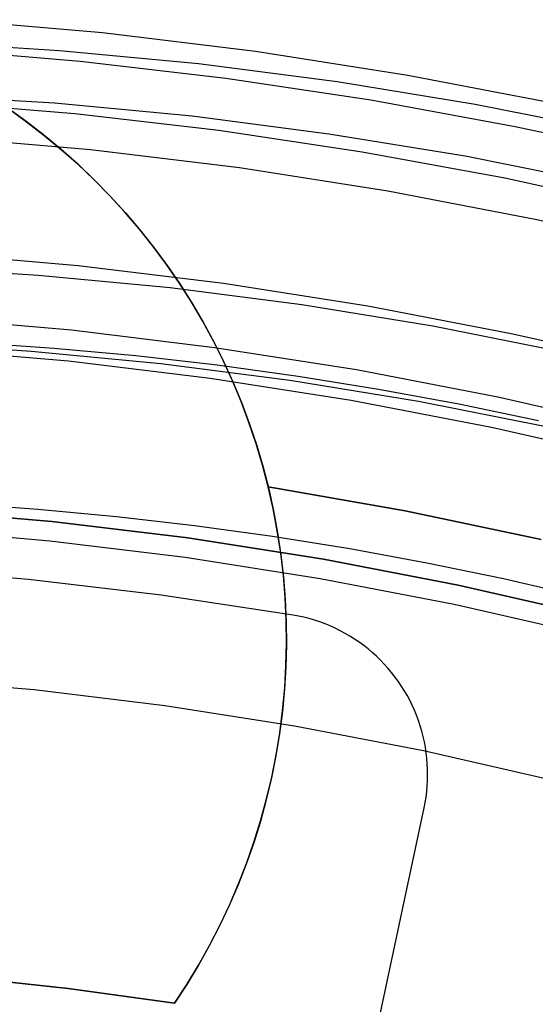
# Model space of a CAD drawing. Header units: millimetres. Extents: x 9001 to 10165, y -167 to 850.
# Tile 170 of 216: x 9584.12 to 9587.31, y 504.35 to 510.44. Entities that reach past the tile are written whole.
import ezdxf

# ---------------------------------------------------------------- set-up
doc = ezdxf.new("R2010")
doc.units = ezdxf.units.MM
for name, color, linetype in [('1', 7, 'Continuous'), ('COLOR EXT', 7, 'Continuous'), ('luz', 7, 'Continuous'), ('PLASTICO NEGRO', 7, 'Continuous')]:
    doc.layers.add(name, color=color, linetype=linetype)

msp = doc.modelspace()

# ---------------------------------------------------------------- linework, layer by layer
at = {"layer": '1', "color": 250, "true_color": 0x111111}
for p, q in [((9584.3644, 510.2524, 98.6312), (9583.5007, 510.3051, 98.6312)), ((9583.5862, 510.263, 98.6312), (9584.4917, 510.188, 98.6312)), ((9585.2259, 510.1705, 98.6312), (9584.3644, 510.2524, 98.6312)), ((9584.4917, 510.188, 98.6312), (9585.3942, 510.0831, 98.6312)), ((9586.0842, 510.0596, 98.6312), (9585.2259, 510.1705, 98.6312)), ((9585.3942, 510.0831, 98.6312), (9586.2928, 509.9483, 98.6312)), ((9586.9382, 509.9198, 98.6312), (9586.0842, 510.0596, 98.6312)), ((9584.3336, 509.9269, 45.7922), (9583.4801, 509.979, 45.7922)), ((9583.5646, 509.9374, 45.7922), (9584.4594, 509.8633, 45.7922)), ((9585.1849, 509.846, 45.7922), (9584.3336, 509.9269, 45.7922)), ((9586.2928, 509.9483, 98.6312), (9587.1864, 509.784, 98.6312)), ((9587.787, 509.7512, 98.6312), (9586.9382, 509.9198, 98.6312)), ((9584.4594, 509.8633, 45.7922), (9585.3512, 509.7596, 45.7922)), ((9586.033, 509.7364, 45.7922), (9585.1849, 509.846, 45.7922)), ((9585.3512, 509.7596, 45.7922), (9586.2391, 509.6265, 45.7922)), ((9586.8768, 509.5983, 45.7922), (9586.033, 509.7364, 45.7922)), ((9587.1864, 509.784, 98.6312), (9588.0741, 509.5902, 98.6312)), ((9586.2391, 509.6265, 45.7922), (9587.1221, 509.4641, 45.7922)), ((9587.7156, 509.4317, 45.7922), (9586.8768, 509.5983, 45.7922)), ((9587.1221, 509.4641, 45.7922), (9587.9992, 509.2726, 45.7922)), ((9584.2327, 508.861, 46.0441), (9583.4128, 508.9111, 46.0441)), ((9585.0505, 508.7833, 46.0441), (9584.2327, 508.861, 46.0441)), ((9585.8652, 508.678, 46.0441), (9585.0505, 508.7833, 46.0441)), ((9586.6758, 508.5453, 46.0441), (9585.8652, 508.678, 46.0441)), ((9587.4816, 508.3853, 46.0441), (9586.6758, 508.5453, 46.0441)), ((9583.3832, 508.4413, 98.1904), (9584.1884, 508.3921, 98.1904)), ((9583.538, 508.4079, 250.75), (9584.4192, 508.3316, 250.75)), ((9583.538, 508.4079, 246.75), (9584.4192, 508.3316, 246.75)), ((9584.3298, 508.4089, 242.75), (9583.8216, 508.4443, 242.75)), ((9584.1884, 508.3921, 98.1904), (9584.9914, 508.3158, 98.1904)), ((9584.836, 508.362, 242.75), (9584.3298, 508.4089, 242.75)), ((9584.4192, 508.3316, 250.75), (9585.2973, 508.225, 250.75)), ((9584.4192, 508.3316, 246.75), (9585.2973, 508.225, 246.75)), ((9585.3399, 508.3038, 242.75), (9584.836, 508.362, 242.75)), ((9584.9914, 508.3158, 98.1904), (9585.7914, 508.2124, 98.1904)), ((9585.8414, 508.2344, 242.75), (9585.3399, 508.3038, 242.75)), ((9585.2973, 508.225, 250.75), (9586.1712, 508.0881, 250.75)), ((9585.2973, 508.225, 246.75), (9586.1712, 508.0881, 246.75)), ((9585.7914, 508.2124, 98.1904), (9586.5874, 508.0821, 98.1904)), ((9586.3404, 508.154, 242.75), (9585.8414, 508.2344, 242.75)), ((9586.8369, 508.0627, 242.75), (9586.3404, 508.154, 242.75)), ((9586.1712, 508.0881, 250.75), (9587.0398, 507.9212, 250.75)), ((9586.1712, 508.0881, 246.75), (9587.0398, 507.9212, 246.75)), ((9586.5874, 508.0821, 98.1904), (9587.3786, 507.925, 98.1904)), ((9587.3305, 507.9606, 242.75), (9586.8369, 508.0627, 242.75)), ((9587.0398, 507.9212, 250.75), (9587.9022, 507.7244, 250.75)), ((9587.0398, 507.9212, 246.75), (9587.9022, 507.7244, 246.75)), ((9584.2299, 507.4112, 242.75), (9583.7415, 507.4453, 242.75)), ((9584.3158, 507.337, 250.75), (9583.469, 507.4102, 250.75)), ((9583.469, 507.4102, 246.75), (9584.3158, 507.337, 246.75)), ((9584.7163, 507.3661, 242.75), (9584.2299, 507.4112, 242.75)), ((9585.2005, 507.3102, 242.75), (9584.7163, 507.3661, 242.75)), ((9585.1596, 507.2345, 250.75), (9584.3158, 507.337, 250.75)), ((9584.3158, 507.337, 246.75), (9585.1596, 507.2345, 246.75)), ((9585.6825, 507.2435, 242.75), (9585.2005, 507.3102, 242.75)), ((9583.4607, 507.2899, 236.4877), (9584.3034, 507.217, 236.4877)), ((9585.9994, 507.103, 250.75), (9585.1596, 507.2345, 250.75)), ((9585.1596, 507.2345, 246.75), (9585.9994, 507.103, 246.75)), ((9586.1621, 507.1663, 242.75), (9585.6825, 507.2435, 242.75)), ((9584.3034, 507.217, 236.4877), (9585.1431, 507.1151, 236.4877)), ((9585.1431, 507.1151, 236.4877), (9585.9787, 506.9842, 236.4877)), ((9586.6391, 507.0785, 242.75), (9586.1621, 507.1663, 242.75)), ((9586.8342, 506.9426, 250.75), (9585.9994, 507.103, 250.75)), ((9585.9994, 507.103, 246.75), (9586.8342, 506.9426, 246.75)), ((9587.1135, 506.9804, 242.75), (9586.6391, 507.0785, 242.75)), ((9585.9787, 506.9842, 236.4877), (9586.8094, 506.8246, 236.4877)), ((9587.6628, 506.7534, 250.75), (9586.8342, 506.9426, 250.75)), ((9586.8342, 506.9426, 246.75), (9587.6628, 506.7534, 246.75)), ((9587.5852, 506.8721, 242.75), (9587.1135, 506.9804, 242.75)), ((9586.8094, 506.8246, 236.4877), (9587.634, 506.6363, 236.4877)), ((9583.3967, 506.3652, 236.8644), (9584.2075, 506.2951, 236.8644)), ((9584.2075, 506.2951, 236.8644), (9585.0155, 506.197, 236.8644)), ((9585.0155, 506.197, 236.8644), (9585.8195, 506.0711, 236.8644)), ((9585.8195, 506.0711, 236.8644), (9586.6187, 505.9174, 236.8644)), ((9586.6187, 505.9174, 236.8644), (9587.4122, 505.7364, 236.8644))]:
    msp.add_line(p, q, dxfattribs=at)
at = {"layer": 'COLOR EXT', "color": 30, "true_color": 0xff8d00}
for p, q in [((9584.156, 509.8159, 16.2621), (9584.0433, 509.8966, 16.2621)), ((9584.0471, 509.894, 26.5621), (9584.1599, 509.8129, 26.5621)), ((9584.0471, 509.894, 21.4121), (9584.1599, 509.8129, 21.4121)), ((9584.2658, 509.7313, 16.2621), (9584.156, 509.8159, 16.2621)), ((9584.1599, 509.8129, 26.5621), (9584.2699, 509.728, 26.5621)), ((9584.1599, 509.8129, 21.4121), (9584.2699, 509.728, 21.4121)), ((9584.3726, 509.643, 16.2621), (9584.2658, 509.7313, 16.2621)), ((9584.2699, 509.728, 26.5621), (9584.3769, 509.6393, 26.5621)), ((9584.2699, 509.728, 21.4121), (9584.3769, 509.6393, 21.4121)), ((9584.4762, 509.551, 16.2621), (9584.3726, 509.643, 16.2621)), ((9584.3769, 509.6393, 26.5621), (9584.4807, 509.5469, 26.5621)), ((9584.3769, 509.6393, 21.4121), (9584.4807, 509.5469, 21.4121)), ((9584.5766, 509.4555, 16.2621), (9584.4762, 509.551, 16.2621)), ((9584.4807, 509.5469, 26.5621), (9584.5812, 509.451, 26.5621)), ((9584.4807, 509.5469, 21.4121), (9584.5812, 509.451, 21.4121)), ((9584.6737, 509.3566, 16.2621), (9584.5766, 509.4555, 16.2621)), ((9584.5812, 509.451, 26.5621), (9584.6784, 509.3516, 26.5621)), ((9584.5812, 509.451, 21.4121), (9584.6784, 509.3516, 21.4121)), ((9584.7673, 509.2543, 16.2621), (9584.6737, 509.3566, 16.2621)), ((9584.6784, 509.3516, 26.5621), (9584.772, 509.2489, 26.5621)), ((9584.6784, 509.3516, 21.4121), (9584.772, 509.2489, 21.4121)), ((9584.8572, 509.1489, 16.2621), (9584.7673, 509.2543, 16.2621)), ((9584.772, 509.2489, 26.5621), (9584.8621, 509.1431, 26.5621)), ((9584.772, 509.2489, 21.4121), (9584.8621, 509.1431, 21.4121)), ((9584.9435, 509.0405, 16.2621), (9584.8572, 509.1489, 16.2621)), ((9584.8621, 509.1431, 26.5621), (9584.9484, 509.0341, 26.5621)), ((9584.8621, 509.1431, 21.4121), (9584.9484, 509.0341, 21.4121)), ((9585.026, 508.9291, 16.2621), (9584.9435, 509.0405, 16.2621)), ((9584.9484, 509.0341, 26.5621), (9585.0308, 508.9223, 26.5621)), ((9584.9484, 509.0341, 21.4121), (9585.0308, 508.9223, 21.4121)), ((9585.1045, 508.8149, 16.2621), (9585.026, 508.9291, 16.2621)), ((9585.0308, 508.9223, 26.5621), (9585.1093, 508.8076, 26.5621)), ((9585.0308, 508.9223, 21.4121), (9585.1093, 508.8076, 21.4121)), ((9585.1791, 508.6981, 16.2621), (9585.1045, 508.8149, 16.2621)), ((9585.1093, 508.8076, 26.5621), (9585.1838, 508.6903, 26.5621)), ((9585.1093, 508.8076, 21.4121), (9585.1838, 508.6903, 21.4121)), ((9585.2495, 508.5787, 16.2621), (9585.1791, 508.6981, 16.2621)), ((9585.1838, 508.6903, 26.5621), (9585.2542, 508.5705, 26.5621)), ((9585.1838, 508.6903, 21.4121), (9585.2542, 508.5705, 21.4121)), ((9585.3158, 508.457, 16.2621), (9585.2495, 508.5787, 16.2621)), ((9585.2542, 508.5705, 26.5621), (9585.3203, 508.4483, 26.5621)), ((9585.2542, 508.5705, 21.4121), (9585.3203, 508.4483, 21.4121)), ((9585.3778, 508.3331, 16.2621), (9585.3158, 508.457, 16.2621)), ((9585.3203, 508.4483, 26.5621), (9585.3822, 508.3238, 26.5621)), ((9585.3203, 508.4483, 21.4121), (9585.3822, 508.3238, 21.4121)), ((9585.4355, 508.2071, 16.2621), (9585.3778, 508.3331, 16.2621)), ((9585.3822, 508.3238, 26.5621), (9585.4397, 508.1973, 26.5621)), ((9585.3822, 508.3238, 21.4121), (9585.4397, 508.1973, 21.4121)), ((9585.4888, 508.0791, 16.2621), (9585.4355, 508.2071, 16.2621)), ((9585.4397, 508.1973, 26.5621), (9585.4928, 508.0689, 26.5621)), ((9585.4397, 508.1973, 21.4121), (9585.4928, 508.0689, 21.4121)), ((9585.5376, 507.9494, 16.2621), (9585.4888, 508.0791, 16.2621)), ((9585.4928, 508.0689, 26.5621), (9585.5414, 507.9387, 26.5621)), ((9585.4928, 508.0689, 21.4121), (9585.5414, 507.9387, 21.4121)), ((9585.5819, 507.8181, 16.2621), (9585.5376, 507.9494, 16.2621)), ((9585.5414, 507.9387, 26.5621), (9585.5855, 507.8069, 26.5621)), ((9585.5414, 507.9387, 21.4121), (9585.5855, 507.8069, 21.4121)), ((9585.6216, 507.6853, 16.2621), (9585.5819, 507.8181, 16.2621)), ((9585.5855, 507.8069, 26.5621), (9585.6249, 507.6736, 26.5621)), ((9585.5855, 507.8069, 21.4121), (9585.6249, 507.6736, 21.4121)), ((9585.6568, 507.5513, 16.2621), (9585.6216, 507.6853, 16.2621)), ((9585.6249, 507.6736, 26.5621), (9585.6597, 507.5391, 26.5621)), ((9585.6249, 507.6736, 21.4121), (9585.6597, 507.5391, 21.4121)), ((9585.6874, 507.4152, 19.7621), (9585.6568, 507.5513, 19.7621)), ((9585.6568, 507.5513, 19.7621), (9585.6568, 507.5513, 16.2621)), ((9585.6568, 507.5513, 19.7621), (9586.5047, 507.4028, 19.7621)), ((9585.6568, 507.5513, 16.2621), (9586.5047, 507.4028, 16.2621)), ((9586.5047, 507.4028, 18.0121), (9585.6568, 507.5513, 18.0121)), ((9585.6597, 507.5391, 26.5621), (9585.6898, 507.4034, 26.5621)), ((9585.6597, 507.5391, 21.4121), (9585.6898, 507.4034, 21.4121)), ((9585.7132, 507.2781, 19.7621), (9585.6874, 507.4152, 19.7621)), ((9585.6898, 507.4034, 26.5621), (9585.7152, 507.2668, 26.5621)), ((9585.6898, 507.4034, 21.4121), (9585.7152, 507.2668, 21.4121)), ((9586.5047, 507.4028, 19.7621), (9587.3469, 507.2253, 19.7621)), ((9586.5047, 507.4028, 16.2621), (9587.3469, 507.2253, 16.2621)), ((9587.3469, 507.2253, 18.0121), (9586.5047, 507.4028, 18.0121)), ((9585.7343, 507.1402, 19.7621), (9585.7132, 507.2781, 19.7621)), ((9585.7152, 507.2668, 26.5621), (9585.7358, 507.1294, 26.5621)), ((9585.7152, 507.2668, 21.4121), (9585.7358, 507.1294, 21.4121)), ((9585.7505, 507.0017, 19.7621), (9585.7343, 507.1402, 19.7621)), ((9585.7358, 507.1294, 26.5621), (9585.7516, 506.9913, 26.5621)), ((9585.7358, 507.1294, 21.4121), (9585.7516, 506.9913, 21.4121)), ((9585.7619, 506.8627, 19.7621), (9585.7505, 507.0017, 19.7621)), ((9585.7516, 506.9913, 26.5621), (9585.7626, 506.8528, 26.5621)), ((9585.7516, 506.9913, 21.4121), (9585.7626, 506.8528, 21.4121)), ((9585.7685, 506.7233, 19.7621), (9585.7619, 506.8627, 19.7621)), ((9585.7626, 506.8528, 26.5621), (9585.7688, 506.7139, 26.5621)), ((9585.7626, 506.8528, 21.4121), (9585.7688, 506.7139, 21.4121)), ((9585.7702, 506.5839, 19.7621), (9585.7685, 506.7233, 19.7621)), ((9585.7688, 506.7139, 26.5621), (9585.7701, 506.575, 26.5621)), ((9585.7688, 506.7139, 21.4121), (9585.7701, 506.575, 21.4121)), ((9585.7701, 506.575, 26.5621), (9585.7667, 506.4361, 26.5621)), ((9585.7701, 506.575, 21.4121), (9585.7667, 506.4361, 21.4121)), ((9585.767, 506.4444, 19.7621), (9585.7702, 506.5839, 19.7621)), ((9585.7702, 506.6052, 26.5621), (9585.7702, 506.6052, 19.7621)), ((9585.759, 506.3051, 19.7621), (9585.767, 506.4444, 19.7621)), ((9585.7667, 506.4361, 26.5621), (9585.7584, 506.2973, 26.5621)), ((9585.7667, 506.4361, 21.4121), (9585.7584, 506.2973, 21.4121)), ((9585.7584, 506.2973, 26.5621), (9585.7453, 506.159, 26.5621)), ((9585.7584, 506.2973, 21.4121), (9585.7453, 506.159, 21.4121)), ((9585.7461, 506.1663, 19.7621), (9585.759, 506.3051, 19.7621)), ((9585.7453, 506.159, 26.5621), (9585.7274, 506.0212, 26.5621)), ((9585.7453, 506.159, 21.4121), (9585.7274, 506.0212, 21.4121)), ((9585.7284, 506.0279, 19.7621), (9585.7461, 506.1663, 19.7621)), ((9585.7274, 506.0212, 26.5621), (9585.7047, 505.8841, 26.5621)), ((9585.7274, 506.0212, 21.4121), (9585.7047, 505.8841, 21.4121)), ((9585.7058, 505.8902, 19.7621), (9585.7284, 506.0279, 19.7621)), ((9585.7047, 505.8841, 26.5621), (9585.6773, 505.7478, 26.5621)), ((9585.7047, 505.8841, 21.4121), (9585.6773, 505.7478, 21.4121)), ((9585.6785, 505.7535, 19.7621), (9585.7058, 505.8902, 19.7621)), ((9585.6773, 505.7478, 26.5621), (9585.6451, 505.6126, 26.5621)), ((9585.6773, 505.7478, 21.4121), (9585.6451, 505.6126, 21.4121)), ((9585.6464, 505.6177, 19.7621), (9585.6785, 505.7535, 19.7621)), ((9585.6451, 505.6126, 26.5621), (9585.6083, 505.4786, 26.5621)), ((9585.6451, 505.6126, 21.4121), (9585.6083, 505.4786, 21.4121)), ((9585.6096, 505.4831, 19.7621), (9585.6464, 505.6177, 19.7621)), ((9585.6083, 505.4786, 26.5621), (9585.5669, 505.346, 26.5621)), ((9585.6083, 505.4786, 21.4121), (9585.5669, 505.346, 21.4121)), ((9585.5682, 505.35, 19.7621), (9585.6096, 505.4831, 19.7621)), ((9585.5669, 505.346, 26.5621), (9585.5208, 505.2149, 26.5621)), ((9585.5669, 505.346, 21.4121), (9585.5208, 505.2149, 21.4121)), ((9585.5221, 505.2183, 19.7621), (9585.5682, 505.35, 19.7621)), ((9585.5208, 505.2149, 26.5621), (9585.4703, 505.0854, 26.5621)), ((9585.5208, 505.2149, 21.4121), (9585.4703, 505.0854, 21.4121)), ((9585.4715, 505.0883, 19.7621), (9585.5221, 505.2183, 19.7621)), ((9585.4703, 505.0854, 26.5621), (9585.4152, 504.9578, 26.5621)), ((9585.4703, 505.0854, 21.4121), (9585.4152, 504.9578, 21.4121)), ((9585.4163, 504.9602, 19.7621), (9585.4715, 505.0883, 19.7621)), ((9585.4152, 504.9578, 26.5621), (9585.3558, 504.8322, 26.5621)), ((9585.4152, 504.9578, 21.4121), (9585.3558, 504.8322, 21.4121)), ((9585.3567, 504.8341, 19.7621), (9585.4163, 504.9602, 19.7621)), ((9585.3558, 504.8322, 26.5621), (9585.2921, 504.7087, 26.5621)), ((9585.3558, 504.8322, 21.4121), (9585.2921, 504.7087, 21.4121)), ((9585.2928, 504.7101, 19.7621), (9585.3567, 504.8341, 19.7621)), ((9585.2921, 504.7087, 26.5621), (9585.2241, 504.5875, 26.5621)), ((9585.2921, 504.7087, 21.4121), (9585.2241, 504.5875, 21.4121)), ((9585.2246, 504.5884, 19.7621), (9585.2928, 504.7101, 19.7621)), ((9585.2241, 504.5875, 26.5621), (9585.1519, 504.4688, 26.5621)), ((9585.2241, 504.5875, 21.4121), (9585.1519, 504.4688, 21.4121)), ((9585.1522, 504.4692, 19.7621), (9585.2246, 504.5884, 19.7621)), ((9584.4183, 504.4434, 19.7621), (9583.7584, 504.5142, 19.7621)), ((9583.7584, 504.5142, 26.5621), (9584.4183, 504.4434, 26.5621)), ((9584.4183, 504.4434, 23.1621), (9583.7584, 504.5142, 23.1621)), ((9585.0756, 504.3526, 19.7621), (9584.4183, 504.4434, 19.7621)), ((9584.4183, 504.4434, 26.5621), (9585.0756, 504.3526, 26.5621)), ((9585.0756, 504.3526, 23.1621), (9584.4183, 504.4434, 23.1621)), ((9585.0756, 504.3526, 19.7621), (9585.1522, 504.4692, 19.7621)), ((9585.1519, 504.4688, 26.5621), (9585.0756, 504.3526, 26.5621)), ((9585.1519, 504.4688, 21.4121), (9585.0756, 504.3526, 21.4121)), ((9585.0756, 504.3526, 26.5621), (9585.0756, 504.3526, 19.7621))]:
    msp.add_line(p, q, dxfattribs=at)
at = {"layer": 'luz', "color": 7, "true_color": 0xffffff}
for p, q in [((9584.6303, 510.3623, -20.4331), (9583.6788, 510.4446, -20.4331)), ((9585.5783, 510.2472, -20.4331), (9584.6303, 510.3623, -20.4331)), ((9586.5218, 510.0994, -20.4331), (9585.5783, 510.2472, -20.4331)), ((9587.4597, 509.9191, -20.4331), (9586.5218, 510.0994, -20.4331)), ((9584.5551, 509.6392, -20.1197), (9583.6287, 509.7193, -20.1197)), ((9585.4783, 509.5271, -20.1197), (9584.5551, 509.6392, -20.1197)), ((9586.397, 509.3832, -20.1197), (9585.4783, 509.5271, -20.1197)), ((9587.3102, 509.2077, -20.1197), (9586.397, 509.3832, -20.1197)), ((9588.2168, 509.0008, -20.1197), (9587.3102, 509.2077, -20.1197)), ((9583.5789, 508.9996, -20.1197), (9584.4805, 508.9216, -20.1197)), ((9584.4805, 508.9216, -20.1197), (9585.3789, 508.8125, -20.1197)), ((9585.3789, 508.8125, -20.1197), (9586.2731, 508.6725, -20.1197)), ((9586.2731, 508.6725, -20.1197), (9587.1618, 508.5017, -20.1197)), ((9584.4389, 508.5205, -20.0832), (9583.5511, 508.5973, -20.0832)), ((9585.3234, 508.4131, -20.0832), (9584.4389, 508.5205, -20.0832)), ((9587.1618, 508.5017, -20.1197), (9588.0441, 508.3003, -20.1197)), ((9586.2038, 508.2752, -20.0832), (9585.3234, 508.4131, -20.0832)), ((9587.0789, 508.1071, -20.0832), (9586.2038, 508.2752, -20.0832)), ((9587.9476, 507.9088, -20.0832), (9587.0789, 508.1071, -20.0832))]:
    msp.add_line(p, q, dxfattribs=at)
at = {"layer": 'PLASTICO NEGRO', "color": 254, "true_color": 0xcad1ee}
for p, q in [((9584.1729, 506.9769, 29.5621), (9583.3492, 507.0447, 29.5621)), ((9584.1729, 506.9769, 31.0621), (9583.3492, 507.0447, 31.0621)), ((9584.1729, 506.9769, 30.3121), (9583.3492, 507.0447, 30.3121)), ((9584.9938, 506.881, 29.5621), (9584.1729, 506.9769, 29.5621)), ((9584.9938, 506.881, 31.0621), (9584.1729, 506.9769, 31.0621)), ((9584.9938, 506.881, 30.3121), (9584.1729, 506.9769, 30.3121)), ((9585.811, 506.7571, 29.5621), (9584.9938, 506.881, 29.5621)), ((9585.811, 506.7571, 31.0621), (9584.9938, 506.881, 31.0621)), ((9585.811, 506.7571, 30.3121), (9584.9938, 506.881, 30.3121)), ((9585.811, 506.7571, 31.0621), (9585.811, 506.7571, 29.5621)), ((9585.8448, 506.7508, 29.5621), (9585.811, 506.7571, 29.5621)), ((9585.8448, 506.7508, 31.0621), (9585.811, 506.7571, 31.0621)), ((9585.8448, 506.7508, 30.3121), (9585.811, 506.7571, 30.3121)), ((9585.8783, 506.7434, 29.5621), (9585.8448, 506.7508, 29.5621)), ((9585.8783, 506.7434, 31.0621), (9585.8448, 506.7508, 31.0621)), ((9585.8783, 506.7434, 30.3121), (9585.8448, 506.7508, 30.3121)), ((9585.9115, 506.7348, 29.5621), (9585.8783, 506.7434, 29.5621)), ((9585.9115, 506.7348, 31.0621), (9585.8783, 506.7434, 31.0621)), ((9585.9115, 506.7348, 30.3121), (9585.8783, 506.7434, 30.3121)), ((9585.9445, 506.725, 29.5621), (9585.9115, 506.7348, 29.5621)), ((9585.9445, 506.725, 31.0621), (9585.9115, 506.7348, 31.0621)), ((9585.9445, 506.725, 30.3121), (9585.9115, 506.7348, 30.3121)), ((9585.977, 506.7142, 29.5621), (9585.9445, 506.725, 29.5621)), ((9585.977, 506.7142, 31.0621), (9585.9445, 506.725, 31.0621)), ((9585.977, 506.7142, 30.3121), (9585.9445, 506.725, 30.3121)), ((9586.0092, 506.7022, 29.5621), (9585.977, 506.7142, 29.5621)), ((9586.0092, 506.7022, 31.0621), (9585.977, 506.7142, 31.0621)), ((9586.0092, 506.7022, 30.3121), (9585.977, 506.7142, 30.3121)), ((9586.041, 506.6891, 29.5621), (9586.0092, 506.7022, 29.5621)), ((9586.041, 506.6891, 31.0621), (9586.0092, 506.7022, 31.0621)), ((9586.041, 506.6891, 30.3121), (9586.0092, 506.7022, 30.3121)), ((9586.0723, 506.675, 29.5621), (9586.041, 506.6891, 29.5621)), ((9586.0723, 506.675, 31.0621), (9586.041, 506.6891, 31.0621)), ((9586.0723, 506.675, 30.3121), (9586.041, 506.6891, 30.3121)), ((9586.103, 506.6598, 29.5621), (9586.0723, 506.675, 29.5621)), ((9586.103, 506.6598, 31.0621), (9586.0723, 506.675, 31.0621)), ((9586.103, 506.6598, 30.3121), (9586.0723, 506.675, 30.3121)), ((9586.1333, 506.6435, 29.5621), (9586.103, 506.6598, 29.5621)), ((9586.1333, 506.6435, 31.0621), (9586.103, 506.6598, 31.0621)), ((9586.1333, 506.6435, 30.3121), (9586.103, 506.6598, 30.3121)), ((9586.1629, 506.6262, 29.5621), (9586.1333, 506.6435, 29.5621)), ((9586.1629, 506.6262, 31.0621), (9586.1333, 506.6435, 31.0621)), ((9586.1629, 506.6262, 30.3121), (9586.1333, 506.6435, 30.3121)), ((9586.192, 506.6079, 29.5621), (9586.1629, 506.6262, 29.5621)), ((9586.192, 506.6079, 31.0621), (9586.1629, 506.6262, 31.0621)), ((9586.192, 506.6079, 30.3121), (9586.1629, 506.6262, 30.3121)), ((9586.2204, 506.5886, 29.5621), (9586.192, 506.6079, 29.5621)), ((9586.2204, 506.5886, 31.0621), (9586.192, 506.6079, 31.0621)), ((9586.2204, 506.5886, 30.3121), (9586.192, 506.6079, 30.3121)), ((9586.2481, 506.5683, 29.5621), (9586.2204, 506.5886, 29.5621)), ((9586.2481, 506.5683, 31.0621), (9586.2204, 506.5886, 31.0621)), ((9586.2481, 506.5683, 30.3121), (9586.2204, 506.5886, 30.3121)), ((9586.2751, 506.5471, 29.5621), (9586.2481, 506.5683, 29.5621)), ((9586.2751, 506.5471, 31.0621), (9586.2481, 506.5683, 31.0621)), ((9586.2751, 506.5471, 30.3121), (9586.2481, 506.5683, 30.3121)), ((9586.3014, 506.525, 29.5621), (9586.2751, 506.5471, 29.5621)), ((9586.3014, 506.525, 31.0621), (9586.2751, 506.5471, 31.0621)), ((9586.3014, 506.525, 30.3121), (9586.2751, 506.5471, 30.3121)), ((9586.3269, 506.502, 29.5621), (9586.3014, 506.525, 29.5621)), ((9586.3269, 506.502, 31.0621), (9586.3014, 506.525, 31.0621)), ((9586.3269, 506.502, 30.3121), (9586.3014, 506.525, 30.3121)), ((9586.3516, 506.4782, 29.5621), (9586.3269, 506.502, 29.5621)), ((9586.3516, 506.4782, 31.0621), (9586.3269, 506.502, 31.0621)), ((9586.3516, 506.4782, 30.3121), (9586.3269, 506.502, 30.3121)), ((9586.3754, 506.4535, 29.5621), (9586.3516, 506.4782, 29.5621)), ((9586.3754, 506.4535, 31.0621), (9586.3516, 506.4782, 31.0621)), ((9586.3754, 506.4535, 30.3121), (9586.3516, 506.4782, 30.3121)), ((9586.3984, 506.428, 29.5621), (9586.3754, 506.4535, 29.5621)), ((9586.3984, 506.428, 31.0621), (9586.3754, 506.4535, 31.0621)), ((9586.3984, 506.428, 30.3121), (9586.3754, 506.4535, 30.3121)), ((9586.3764, 506.4524, 29.5621), (9586.3764, 506.4524, 31.0621)), ((9586.4205, 506.4017, 29.5621), (9586.3984, 506.428, 29.5621)), ((9586.4205, 506.4017, 31.0621), (9586.3984, 506.428, 31.0621)), ((9586.4205, 506.4017, 30.3121), (9586.3984, 506.428, 30.3121)), ((9586.4417, 506.3747, 29.5621), (9586.4205, 506.4017, 29.5621)), ((9586.4417, 506.3747, 31.0621), (9586.4205, 506.4017, 31.0621)), ((9586.4417, 506.3747, 30.3121), (9586.4205, 506.4017, 30.3121)), ((9586.462, 506.347, 29.5621), (9586.4417, 506.3747, 29.5621)), ((9586.462, 506.347, 31.0621), (9586.4417, 506.3747, 31.0621)), ((9586.462, 506.347, 30.3121), (9586.4417, 506.3747, 30.3121)), ((9586.4813, 506.3186, 29.5621), (9586.462, 506.347, 29.5621)), ((9586.4813, 506.3186, 31.0621), (9586.462, 506.347, 31.0621)), ((9586.4813, 506.3186, 30.3121), (9586.462, 506.347, 30.3121)), ((9586.4996, 506.2895, 29.5621), (9586.4813, 506.3186, 29.5621)), ((9586.4996, 506.2895, 31.0621), (9586.4813, 506.3186, 31.0621)), ((9586.4996, 506.2895, 30.3121), (9586.4813, 506.3186, 30.3121)), ((9586.5168, 506.2599, 29.5621), (9586.4996, 506.2895, 29.5621)), ((9586.5168, 506.2599, 31.0621), (9586.4996, 506.2895, 31.0621)), ((9586.5168, 506.2599, 30.3121), (9586.4996, 506.2895, 30.3121)), ((9586.5331, 506.2296, 29.5621), (9586.5168, 506.2599, 29.5621)), ((9586.5331, 506.2296, 31.0621), (9586.5168, 506.2599, 31.0621)), ((9586.5331, 506.2296, 30.3121), (9586.5168, 506.2599, 30.3121)), ((9586.5483, 506.1988, 29.5621), (9586.5331, 506.2296, 29.5621)), ((9586.5483, 506.1988, 31.0621), (9586.5331, 506.2296, 31.0621)), ((9586.5483, 506.1988, 30.3121), (9586.5331, 506.2296, 30.3121)), ((9586.5625, 506.1676, 29.5621), (9586.5483, 506.1988, 29.5621)), ((9586.5625, 506.1676, 31.0621), (9586.5483, 506.1988, 31.0621)), ((9586.5625, 506.1676, 30.3121), (9586.5483, 506.1988, 30.3121)), ((9586.5755, 506.1358, 29.5621), (9586.5625, 506.1676, 29.5621)), ((9586.5755, 506.1358, 31.0621), (9586.5625, 506.1676, 31.0621)), ((9586.5755, 506.1358, 30.3121), (9586.5625, 506.1676, 30.3121)), ((9586.5875, 506.1036, 29.5621), (9586.5755, 506.1358, 29.5621)), ((9586.5875, 506.1036, 31.0621), (9586.5755, 506.1358, 31.0621)), ((9586.5875, 506.1036, 30.3121), (9586.5755, 506.1358, 30.3121)), ((9586.5984, 506.071, 29.5621), (9586.5875, 506.1036, 29.5621)), ((9586.5984, 506.071, 31.0621), (9586.5875, 506.1036, 31.0621)), ((9586.5984, 506.071, 30.3121), (9586.5875, 506.1036, 30.3121)), ((9586.6081, 506.0381, 29.5621), (9586.5984, 506.071, 29.5621)), ((9586.6081, 506.0381, 31.0621), (9586.5984, 506.071, 31.0621)), ((9586.6081, 506.0381, 30.3121), (9586.5984, 506.071, 30.3121)), ((9586.6167, 506.0049, 29.5621), (9586.6081, 506.0381, 29.5621)), ((9586.6167, 506.0049, 31.0621), (9586.6081, 506.0381, 31.0621)), ((9586.6167, 506.0049, 30.3121), (9586.6081, 506.0381, 30.3121)), ((9586.6242, 505.9714, 29.5621), (9586.6167, 506.0049, 29.5621)), ((9586.6242, 505.9714, 31.0621), (9586.6167, 506.0049, 31.0621)), ((9586.6242, 505.9714, 30.3121), (9586.6167, 506.0049, 30.3121)), ((9586.6305, 505.9376, 29.5621), (9586.6242, 505.9714, 29.5621)), ((9586.6305, 505.9376, 31.0621), (9586.6242, 505.9714, 31.0621)), ((9586.6305, 505.9376, 30.3121), (9586.6242, 505.9714, 30.3121)), ((9586.6356, 505.9037, 29.5621), (9586.6305, 505.9376, 29.5621)), ((9586.6356, 505.9037, 31.0621), (9586.6305, 505.9376, 31.0621)), ((9586.6356, 505.9037, 30.3121), (9586.6305, 505.9376, 30.3121)), ((9586.6396, 505.8696, 29.5621), (9586.6356, 505.9037, 29.5621)), ((9586.6396, 505.8696, 31.0621), (9586.6356, 505.9037, 31.0621)), ((9586.6396, 505.8696, 30.3121), (9586.6356, 505.9037, 30.3121)), ((9586.6423, 505.8353, 29.5621), (9586.6396, 505.8696, 29.5621)), ((9586.6423, 505.8353, 31.0621), (9586.6396, 505.8696, 31.0621)), ((9586.6423, 505.8353, 30.3121), (9586.6396, 505.8696, 30.3121)), ((9586.644, 505.801, 29.5621), (9586.6423, 505.8353, 29.5621)), ((9586.644, 505.801, 31.0621), (9586.6423, 505.8353, 31.0621)), ((9586.644, 505.801, 30.3121), (9586.6423, 505.8353, 30.3121)), ((9586.6444, 505.7667, 29.5621), (9586.644, 505.801, 29.5621)), ((9586.6444, 505.7667, 31.0621), (9586.644, 505.801, 31.0621)), ((9586.6444, 505.7667, 30.3121), (9586.644, 505.801, 30.3121)), ((9586.6417, 505.6981, 29.5621), (9586.6437, 505.7324, 29.5621)), ((9586.6417, 505.6981, 31.0621), (9586.6437, 505.7324, 31.0621)), ((9586.6417, 505.6981, 30.3121), (9586.6437, 505.7324, 30.3121)), ((9586.6437, 505.7324, 29.5621), (9586.6444, 505.7667, 29.5621)), ((9586.6437, 505.7324, 31.0621), (9586.6444, 505.7667, 31.0621)), ((9586.6437, 505.7324, 30.3121), (9586.6444, 505.7667, 30.3121)), ((9586.6344, 505.6298, 29.5621), (9586.6386, 505.6639, 29.5621)), ((9586.6344, 505.6298, 31.0621), (9586.6386, 505.6639, 31.0621)), ((9586.6344, 505.6298, 30.3121), (9586.6386, 505.6639, 30.3121)), ((9586.6386, 505.6639, 29.5621), (9586.6417, 505.6981, 29.5621)), ((9586.6386, 505.6639, 31.0621), (9586.6417, 505.6981, 31.0621)), ((9586.6386, 505.6639, 30.3121), (9586.6417, 505.6981, 30.3121)), ((9586.6224, 505.5622, 29.5621), (9586.6289, 505.5959, 29.5621)), ((9586.6224, 505.5622, 31.0621), (9586.6289, 505.5959, 31.0621)), ((9586.6224, 505.5622, 30.3121), (9586.6289, 505.5959, 30.3121)), ((9586.6289, 505.5959, 29.5621), (9586.6344, 505.6298, 29.5621)), ((9586.6289, 505.5959, 31.0621), (9586.6344, 505.6298, 31.0621)), ((9586.6289, 505.5959, 30.3121), (9586.6344, 505.6298, 30.3121)), ((9585.4257, 499.9601, 31.0621), (9586.6224, 505.5622, 31.0621)), ((9585.4257, 499.9601, 29.5621), (9586.6224, 505.5622, 29.5621)), ((9585.4257, 499.9601, 30.3121), (9586.6224, 505.5622, 30.3121)), ((9586.6224, 505.5622, 29.5621), (9586.6224, 505.5622, 31.0621))]:
    msp.add_line(p, q, dxfattribs=at)

doc.saveas('drawing.dxf')
